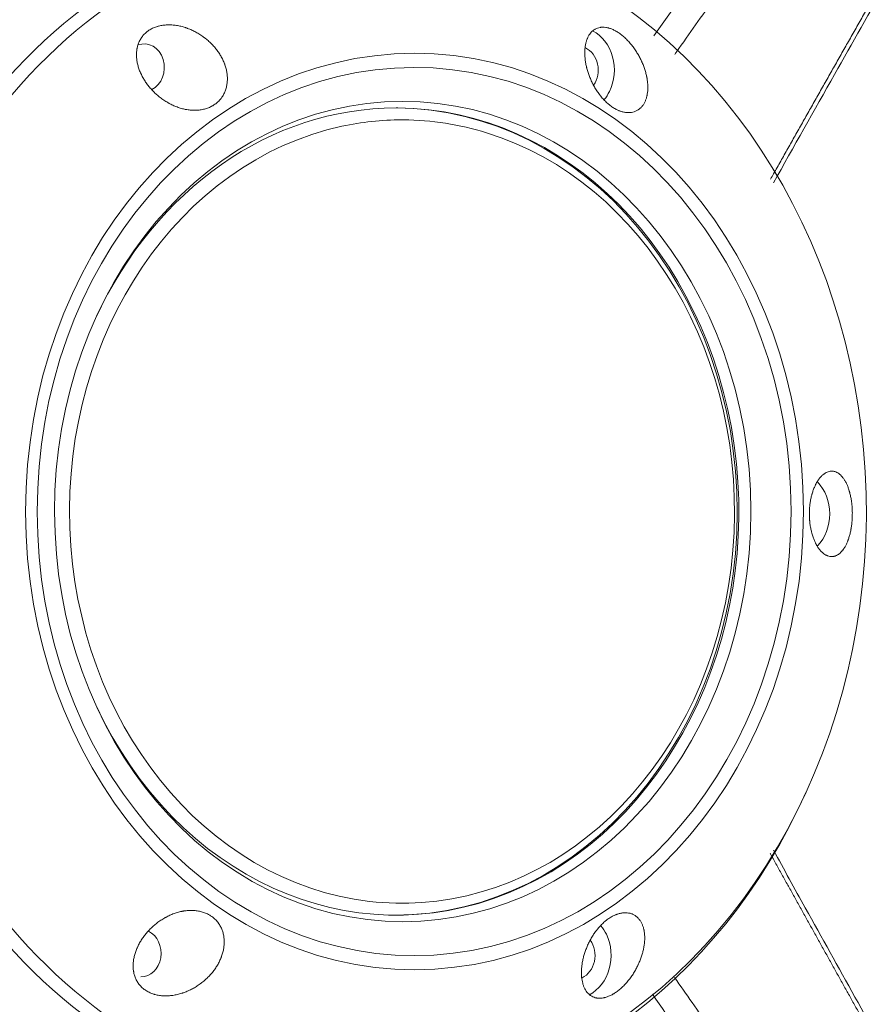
# Model space of a CAD drawing. Header units: millimetres. Extents: x 0 to 594, y 0 to 420.
# Tile 119 of 256: x 216.07 to 220.58, y 308.01 to 313.19. Entities that reach past the tile are written whole.
import ezdxf

# ---------------------------------------------------------------- set-up
doc = ezdxf.new("R2010")
doc.units = ezdxf.units.MM
doc.layers.add('1', color=7, linetype='Continuous', true_color=0xffffff)

msp = doc.modelspace()

# ---------------------------------------------------------------- linework, layer by layer
at = {"layer": '1', "color": 155, "linetype": 'Continuous', "lineweight": 18}
msp.add_line((218.0631, 312.7286), (218.0537, 312.7286), dxfattribs=at)
at = {"layer": '1', "color": 155, "linetype": 'Continuous', "lineweight": 13}
msp.add_line((218.0929, 312.666), (218.0837, 312.666), dxfattribs=at)
at = {"layer": '1', "color": 155, "linetype": 'Continuous', "lineweight": 18}
for centre, major_axis, start_param, end_param in [((217.8518, 310.6035), (-0.0024, 3.1496), 0, 3.13638), ((217.8951, 310.6035), (-0.0023, 3.1046), 3.47253, 5.857588), ((219.0123, 312.9287), (0.0002, -0.225), 1.041985, 2.728431), ((216.7278, 312.941), (0.0001, -0.125), 0.387617, 3.448707), ((219.0123, 312.9287), (0.0001, -0.125), 0.875775, 2.769861), ((219.0123, 312.9287), (0.0002, -0.225), 0.801948, 1.041985), ((218.0553, 310.6036), (-0.0016, 2.125), 0, 1.069998), ((218.0553, 310.6036), (-0.0016, 2.125), 2.071773, 6.277973), ((218.0462, 310.6036), (0.0016, -2.125), 0, 3.13638), ((218.0853, 310.6036), (-0.0016, 2.0624), 0.18073, 3.043114), ((218.0853, 310.6036), (-0.0016, 2.0624), 3.200096, 6.025075), ((220.1459, 310.5912), (0.0002, -0.225), 0.723048, 2.418624), ((217.8518, 310.6035), (-0.0024, 3.1496), 3.13638, 4.226415), ((218.0462, 310.6036), (0.0016, -2.125), 6.27758, 6.283185), ((218.9952, 308.2659), (-0.0002, 0.225), 5.230775, 5.482201), ((216.7107, 308.2782), (-0.0001, 0.125), 3.141649, 5.89928), ((218.9952, 308.2659), (-0.0002, 0.225), 3.550318, 5.230775), ((218.9952, 308.2659), (-0.0001, 0.125), 3.508004, 5.412693)]:
    msp.add_ellipse(centre, major_axis=major_axis, ratio=0.848592, start_param=start_param, end_param=end_param, dxfattribs=at)
at = {"layer": '1', "color": 155, "linetype": 'Continuous', "lineweight": 13}
for centre, major_axis, start_param, end_param in [((217.8951, 310.6035), (-0.0023, 3.1046), 0, 3.13638), ((218.0853, 310.6036), (-0.0016, 2.0624), 0, 0.18073), ((218.0853, 310.6036), (-0.0016, 2.0624), 6.025075, 6.277973), ((218.0853, 310.6036), (-0.0016, 2.0624), 3.043114, 3.200096)]:
    msp.add_ellipse(centre, major_axis=major_axis, ratio=0.848592, start_param=start_param, end_param=end_param, dxfattribs=at)
at = {"layer": '1', "color": 155, "linetype": 'Continuous', "lineweight": 18}
for centre, major_axis in [((218.151, 310.6037), (0.0018, -2.4126)), ((218.149, 310.6037), (-0.0018, 2.3383)), ((218.0887, 310.6037), (0.0016, -2.1597))]:
    msp.add_ellipse(centre, major_axis=major_axis, ratio=0.848592, dxfattribs=at)
for points, knots in [([(225.7308, 310.666), (225.7308, 310.7834), (225.7237, 311.179), (225.6663, 311.8518), (225.5291, 312.6743), (225.3235, 313.4786), (225.0521, 314.2571), (224.717, 315.0028), (224.321, 315.7085), (223.8678, 316.3677), (223.3613, 316.9741), (222.8064, 317.5218), (222.2083, 318.0056), (221.5728, 318.4209), (220.9061, 318.764), (220.2147, 319.0319), (219.5052, 319.2223), (218.7843, 319.3341), (218.0586, 319.3666), (217.3345, 319.3198), (216.6186, 319.1945), (215.9168, 318.9922), (215.2358, 318.7139), (214.7181, 318.439), (214.4311, 318.2556), (214.3546, 318.2045)], [0, 0, 0, 0, 0.019546, 0.066006, 0.112492, 0.158986, 0.205482, 0.251967, 0.298427, 0.344843, 0.391192, 0.437447, 0.483582, 0.529572, 0.575399, 0.621057, 0.666552, 0.711905, 0.75715, 0.802334, 0.847495, 0.892678, 0.93793, 0.983291, 1, 1, 1, 1]), ([(220.0252, 312.3535), (220.0305, 312.3629), (220.0421, 312.3834), (220.0599, 312.4151), (220.0787, 312.4484), (220.0976, 312.4818), (220.1165, 312.5153), (220.1354, 312.5489), (220.1544, 312.5826), (220.1735, 312.6163), (220.1926, 312.6501), (220.2117, 312.684), (220.2309, 312.718), (220.2502, 312.752), (220.2695, 312.7861), (220.2888, 312.8203), (220.3082, 312.8546), (220.3277, 312.8889), (220.3472, 312.9234), (220.3667, 312.9579), (220.3863, 312.9925), (220.4059, 313.0271), (220.4256, 313.0619), (220.4454, 313.0967), (220.4652, 313.1316), (220.485, 313.1665), (220.5049, 313.2016), (220.5248, 313.2367), (220.5448, 313.2719), (220.5648, 313.3072), (220.5849, 313.3426), (220.6051, 313.378), (220.6252, 313.4135), (220.6455, 313.4491), (220.6657, 313.4848), (220.6861, 313.5205), (220.7064, 313.5563), (220.7269, 313.5922), (220.7473, 313.6282), (220.7678, 313.6643), (220.7884, 313.7004), (220.809, 313.7366), (220.8297, 313.7729), (220.8504, 313.8093), (220.8712, 313.8457), (220.892, 313.8822), (220.9128, 313.9188), (220.9337, 313.9555), (220.9547, 313.9923), (220.9838, 314.0433), (221.021, 314.1086), (221.0664, 314.1881), (221.1117, 314.2677), (221.1571, 314.3472), (221.2024, 314.4267), (221.2478, 314.5062), (221.2931, 314.5857), (221.3384, 314.6653), (221.3838, 314.7448), (221.4291, 314.8243), (221.4745, 314.9038), (221.5198, 314.9833), (221.5652, 315.0628), (221.6105, 315.1424), (221.6558, 315.2219), (221.6937, 315.2883), (221.724, 315.3415), (221.7468, 315.3815), (221.7696, 315.4215), (221.7923, 315.4613), (221.8149, 315.5011), (221.8374, 315.5408), (221.8599, 315.5803), (221.8823, 315.6198), (221.9046, 315.6592), (221.9269, 315.6985), (221.9491, 315.7377), (221.9712, 315.7768), (221.9933, 315.8158), (222.0153, 315.8547), (222.0372, 315.8935), (222.0591, 315.9322), (222.0809, 315.9708), (222.1026, 316.0094), (222.1243, 316.0478), (222.1459, 316.0861), (222.1674, 316.1244), (222.1889, 316.1625), (222.2103, 316.2006), (222.2316, 316.2385), (222.2529, 316.2764), (222.2741, 316.3141), (222.2953, 316.3518), (222.3163, 316.3894), (222.3373, 316.4268), (222.3583, 316.4642), (222.3792, 316.5015), (222.4, 316.5387), (222.4138, 316.5634), (222.4208, 316.5758)], [0, 0, 0, 0, 0.006697, 0.014571, 0.022464, 0.030375, 0.038304, 0.046252, 0.054219, 0.062204, 0.070208, 0.078231, 0.086272, 0.094331, 0.102409, 0.110506, 0.118622, 0.126755, 0.134908, 0.143079, 0.151269, 0.159477, 0.167704, 0.17595, 0.184214, 0.192497, 0.200798, 0.209118, 0.217457, 0.225814, 0.23419, 0.242584, 0.250997, 0.259429, 0.26788, 0.276349, 0.284836, 0.293343, 0.301868, 0.310411, 0.318974, 0.327555, 0.336154, 0.344773, 0.35341, 0.362065, 0.37074, 0.379433, 0.388144, 0.396875, 0.415724, 0.434573, 0.453421, 0.47227, 0.491118, 0.509966, 0.528814, 0.547662, 0.56651, 0.585357, 0.604204, 0.623051, 0.641898, 0.660744, 0.679591, 0.698437, 0.707951, 0.717441, 0.726908, 0.736352, 0.745772, 0.755169, 0.764542, 0.773892, 0.783218, 0.792522, 0.801801, 0.811057, 0.82029, 0.829499, 0.838685, 0.847847, 0.856986, 0.866101, 0.875193, 0.884261, 0.893306, 0.902327, 0.911324, 0.920298, 0.929248, 0.938175, 0.947078, 0.955958, 0.964813, 0.973646, 0.982454, 0.991239, 1, 1, 1, 1]), ([(220.0401, 312.3337), (220.1473, 312.5243), (220.3479, 312.8798), (220.6171, 313.3559), (220.9024, 313.8596), (221.1403, 314.279), (221.3098, 314.5778), (221.3557, 314.6585)], [0, 0, 0, 0, 0.245616, 0.458555, 0.614276, 0.89576, 1, 1, 1, 1]), ([(216.7107, 312.9092), (216.7138, 312.9024), (216.7172, 312.8957), (216.7245, 312.8826), (216.7323, 312.8696), (216.7454, 312.8509), (216.7551, 312.8388), (216.7627, 312.8299), (216.7654, 312.827), (216.7707, 312.8212), (216.7734, 312.8183), (216.7818, 312.8098), (216.7933, 312.7989), (216.8055, 312.7888), (216.818, 312.779), (216.8245, 312.7743), (216.8378, 312.7653), (216.8446, 312.761), (216.8534, 312.756), (216.8552, 312.755), (216.8587, 312.753), (216.8641, 312.7501), (216.8695, 312.7473), (216.8804, 312.7421), (216.8877, 312.7388), (216.9026, 312.733), (216.9101, 312.7303), (216.9254, 312.7257), (216.9331, 312.7236), (216.9429, 312.7215), (216.9448, 312.7211), (216.9488, 312.7204), (216.9508, 312.72), (216.9567, 312.719), (216.9607, 312.7185), (216.9725, 312.717), (216.9803, 312.7165), (216.9959, 312.7161), (217.0036, 312.7164), (217.0152, 312.7173), (217.019, 312.7177), (217.0267, 312.7188), (217.0304, 312.7195), (217.0416, 312.7217), (217.0489, 312.7236), (217.0629, 312.7282), (217.0697, 312.7309), (217.0797, 312.7357), (217.0829, 312.7373), (217.0877, 312.74), (217.0893, 312.741), (217.0924, 312.7429), (217.0939, 312.7438), (217.1015, 312.7488), (217.1128, 312.7574), (217.1228, 312.7674), (217.1286, 312.7741), (217.1297, 312.7755), (217.132, 312.7783), (217.133, 312.7797), (217.1362, 312.7839), (217.1382, 312.7868), (217.1439, 312.7956), (217.1473, 312.8018), (217.1532, 312.8145), (217.1557, 312.821), (217.16, 312.8346), (217.1617, 312.8414), (217.1642, 312.8554), (217.1651, 312.8624), (217.1657, 312.8731), (217.1659, 312.8767), (217.1659, 312.8821), (217.1659, 312.8839), (217.1658, 312.8875), (217.1657, 312.8894), (217.1653, 312.8984), (217.1646, 312.9057), (217.1624, 312.9201), (217.1609, 312.9273), (217.1573, 312.9416), (217.1551, 312.9487), (217.152, 312.9576), (217.1514, 312.9594), (217.15, 312.9629), (217.148, 312.9682), (217.1458, 312.9734), (217.1411, 312.9838), (217.1377, 312.9905), (217.1303, 313.0039), (217.1264, 313.0104), (217.12, 313.0201), (217.1178, 313.0233), (217.1133, 313.0297), (217.1109, 313.0328), (217.1038, 313.0421), (217.0938, 313.0542), (217.0775, 313.0712), (217.0658, 313.0818), (217.0567, 313.0895), (217.0521, 313.0933), (217.0473, 313.097), (217.0441, 313.0995), (217.0425, 313.1007), (217.0344, 313.1067), (217.0211, 313.1158), (217.0073, 313.1239), (216.9932, 313.1315), (216.986, 313.1351), (216.9714, 313.1418), (216.9639, 313.1449), (216.9544, 313.1484), (216.9525, 313.1491), (216.9486, 313.1504), (216.9467, 313.1511), (216.9409, 313.153), (216.937, 313.1542), (216.9253, 313.1575), (216.9175, 313.1594), (216.9017, 313.1625), (216.8938, 313.1637), (216.8819, 313.165), (216.8779, 313.1654), (216.8719, 313.1658), (216.8699, 313.1659), (216.8659, 313.166), (216.8639, 313.1661), (216.8539, 313.1662), (216.846, 313.166), (216.8304, 313.1647), (216.8228, 313.1636), (216.8114, 313.1614), (216.8077, 313.1605), (216.8021, 313.1591), (216.8002, 313.1585), (216.7965, 313.1575), (216.7947, 313.1569), (216.7857, 313.154), (216.7788, 313.1512), (216.7656, 313.1449), (216.7592, 313.1414), (216.7517, 313.1364), (216.7502, 313.1354), (216.7472, 313.1333), (216.7458, 313.1322), (216.7415, 313.1289), (216.7387, 313.1266), (216.7308, 313.1196), (216.726, 313.1146), (216.7171, 313.1039), (216.7131, 313.0983), (216.7077, 313.0894), (216.706, 313.0864), (216.7028, 313.0803), (216.7014, 313.0772), (216.6974, 313.0678), (216.6951, 313.0613), (216.6924, 313.0514), (216.6916, 313.0481), (216.6905, 313.043), (216.6902, 313.0413), (216.6896, 313.0379), (216.6893, 313.0362), (216.6881, 313.0277), (216.6875, 313.0208), (216.6871, 313.0069), (216.6873, 312.9999), (216.6882, 312.9893), (216.6885, 312.9858), (216.6895, 312.9787), (216.69, 312.9752), (216.6919, 312.9646), (216.6935, 312.9576), (216.6974, 312.9437), (216.6996, 312.9367), (216.7034, 312.9264), (216.7054, 312.9212), (216.708, 312.9152), (216.7093, 312.9122), (216.7099, 312.9109), (216.7103, 312.9101), (216.7105, 312.9096), (216.7107, 312.9092)], [0, 0, 0, 0, 0.015625, 0.015625, 0.03125, 0.046875, 0.0625, 0.0625, 0.070312, 0.070312, 0.078125, 0.078125, 0.09375, 0.109375, 0.109375, 0.125, 0.125, 0.140625, 0.140625, 0.144531, 0.144531, 0.148437, 0.15625, 0.15625, 0.171875, 0.171875, 0.1875, 0.1875, 0.203125, 0.203125, 0.207031, 0.207031, 0.210937, 0.210937, 0.21875, 0.21875, 0.234375, 0.234375, 0.25, 0.25, 0.257812, 0.257812, 0.265625, 0.265625, 0.28125, 0.28125, 0.296875, 0.296875, 0.304687, 0.304687, 0.308594, 0.308594, 0.3125, 0.3125, 0.328125, 0.34375, 0.34375, 0.347656, 0.347656, 0.351562, 0.351562, 0.359375, 0.359375, 0.375, 0.375, 0.390625, 0.390625, 0.40625, 0.40625, 0.421875, 0.421875, 0.429687, 0.429687, 0.433594, 0.433594, 0.4375, 0.4375, 0.453125, 0.453125, 0.46875, 0.46875, 0.484375, 0.484375, 0.488281, 0.488281, 0.492187, 0.5, 0.5, 0.515625, 0.515625, 0.53125, 0.53125, 0.539062, 0.539062, 0.546875, 0.546875, 0.5625, 0.578125, 0.59375, 0.59375, 0.601562, 0.605469, 0.605469, 0.609375, 0.609375, 0.625, 0.640625, 0.640625, 0.65625, 0.65625, 0.671875, 0.671875, 0.675781, 0.675781, 0.679687, 0.679687, 0.6875, 0.6875, 0.703125, 0.703125, 0.71875, 0.71875, 0.726562, 0.726562, 0.730469, 0.730469, 0.734375, 0.734375, 0.75, 0.75, 0.765625, 0.765625, 0.773437, 0.773437, 0.777344, 0.777344, 0.78125, 0.78125, 0.796875, 0.796875, 0.8125, 0.8125, 0.816406, 0.816406, 0.820312, 0.820312, 0.828125, 0.828125, 0.84375, 0.84375, 0.859375, 0.859375, 0.867187, 0.867187, 0.875, 0.875, 0.890625, 0.890625, 0.898437, 0.898437, 0.902344, 0.902344, 0.90625, 0.90625, 0.921875, 0.921875, 0.9375, 0.9375, 0.945312, 0.945312, 0.953125, 0.953125, 0.96875, 0.96875, 0.984375, 0.984375, 0.992187, 0.996094, 0.998047, 0.999023, 0.999023, 1, 1, 1, 1]), ([(219.3729, 312.8949), (219.3715, 312.9017), (219.3682, 312.9153), (219.3639, 312.9291), (219.3593, 312.943), (219.3567, 312.9499), (219.3525, 312.9604), (219.3503, 312.9657), (219.3479, 312.971), (219.3463, 312.9745), (219.3455, 312.9763), (219.3413, 312.9851), (219.3378, 312.9921), (219.3303, 313.006), (219.3263, 313.0128), (219.318, 313.0264), (219.3135, 313.0332), (219.3065, 313.0431), (219.3041, 313.0465), (219.2993, 313.053), (219.2968, 313.0562), (219.2892, 313.0656), (219.284, 313.0718), (219.2733, 313.0836), (219.2678, 313.0892), (219.2563, 313.1002), (219.2506, 313.1053), (219.2389, 313.1148), (219.2331, 313.1192), (219.2242, 313.1253), (219.2212, 313.1272), (219.2167, 313.13), (219.2152, 313.1309), (219.2122, 313.1327), (219.2108, 313.1335), (219.2033, 313.1377), (219.1974, 313.1405), (219.1859, 313.1454), (219.1802, 313.1475), (219.1731, 313.1495), (219.1717, 313.1499), (219.169, 313.1506), (219.1676, 313.1509), (219.1634, 313.1518), (219.1607, 313.1523), (219.1527, 313.1535), (219.1476, 313.1538), (219.1401, 313.1538), (219.1376, 313.1537), (219.134, 313.1534), (219.1328, 313.1533), (219.1304, 313.153), (219.1293, 313.1529), (219.1234, 313.1519), (219.119, 313.1508), (219.1105, 313.1479), (219.1064, 313.1461), (219.1006, 313.1429), (219.0978, 313.1412), (219.0951, 313.1393), (219.0933, 313.1381), (219.0924, 313.1374), (219.088, 313.134), (219.0848, 313.131), (219.0787, 313.1245), (219.0758, 313.121), (219.0705, 313.1134), (219.0681, 313.1094), (219.0647, 313.103), (219.0636, 313.1008), (219.0615, 313.0963), (219.0605, 313.094), (219.0578, 313.087), (219.0545, 313.0772), (219.0508, 313.0615), (219.0492, 313.0502), (219.0483, 313.0415), (219.048, 313.0385), (219.0477, 313.034), (219.0477, 313.0325), (219.0475, 313.0295), (219.0472, 313.0218), (219.0473, 313.0078), (219.0483, 312.9948), (219.0496, 312.9816), (219.0505, 312.9749), (219.0528, 312.9612), (219.0542, 312.9543), (219.0562, 312.9454), (219.0566, 312.9436), (219.0575, 312.9401), (219.0589, 312.9347), (219.0603, 312.9294), (219.0634, 312.9187), (219.0657, 312.9116), (219.0708, 312.8973), (219.0736, 312.8901), (219.0796, 312.8758), (219.0829, 312.8686), (219.0873, 312.8596), (219.0882, 312.8578), (219.09, 312.8542), (219.0909, 312.8524), (219.0938, 312.8471), (219.0957, 312.8435), (219.1017, 312.833), (219.1059, 312.8261), (219.1148, 312.8126), (219.1194, 312.806), (219.1255, 312.7979), (219.1268, 312.7963), (219.1293, 312.7931), (219.1305, 312.7915), (219.1344, 312.7868), (219.1369, 312.7837), (219.1448, 312.7747), (219.1502, 312.769), (219.1612, 312.7582), (219.1669, 312.7531), (219.1741, 312.747), (219.1756, 312.7458), (219.1785, 312.7435), (219.18, 312.7423), (219.1844, 312.739), (219.1874, 312.7368), (219.1963, 312.7307), (219.2083, 312.7233), (219.2203, 312.7175), (219.2278, 312.7143), (219.2293, 312.7137), (219.2323, 312.7126), (219.2368, 312.7109), (219.2412, 312.7096), (219.2499, 312.7071), (219.2557, 312.7059), (219.2641, 312.7047), (219.2669, 312.7044), (219.2711, 312.7041), (219.2724, 312.704), (219.2752, 312.704), (219.2765, 312.7039), (219.2833, 312.704), (219.2885, 312.7044), (219.2985, 312.706), (219.3033, 312.7072), (219.3103, 312.7095), (219.3126, 312.7104), (219.3171, 312.7123), (219.3192, 312.7134), (219.3256, 312.7167), (219.3296, 312.7193), (219.3372, 312.725), (219.3407, 312.7282), (219.3457, 312.7334), (219.3482, 312.736), (219.3504, 312.7389), (219.3519, 312.7408), (219.3527, 312.7418), (219.3563, 312.7468), (219.3589, 312.751), (219.3637, 312.7599), (219.368, 312.7692), (219.3713, 312.7794), (219.3735, 312.7872), (219.3741, 312.7899), (219.375, 312.794), (219.3753, 312.7954), (219.3759, 312.7982), (219.3771, 312.8052), (219.3787, 312.8181), (219.3795, 312.8361), (219.379, 312.8487), (219.3783, 312.8583), (219.378, 312.8615), (219.3773, 312.8681), (219.3769, 312.8714), (219.376, 312.878), (219.3752, 312.883), (219.3741, 312.8889), (219.3735, 312.8919), (219.3732, 312.8932), (219.3731, 312.894), (219.373, 312.8945), (219.3729, 312.8949)], [0, 0, 0, 0, 0.015625, 0.03125, 0.03125, 0.046875, 0.046875, 0.054688, 0.058594, 0.058594, 0.0625, 0.0625, 0.078125, 0.078125, 0.09375, 0.09375, 0.109375, 0.109375, 0.117188, 0.117188, 0.125, 0.125, 0.140625, 0.140625, 0.15625, 0.15625, 0.171875, 0.171875, 0.1875, 0.1875, 0.195313, 0.195313, 0.199219, 0.199219, 0.203125, 0.203125, 0.21875, 0.21875, 0.234375, 0.234375, 0.238281, 0.238281, 0.242188, 0.242188, 0.25, 0.25, 0.265625, 0.265625, 0.273438, 0.273438, 0.277344, 0.277344, 0.28125, 0.28125, 0.296875, 0.296875, 0.3125, 0.3125, 0.320313, 0.324219, 0.324219, 0.328125, 0.328125, 0.34375, 0.34375, 0.359375, 0.359375, 0.375, 0.375, 0.382813, 0.382813, 0.390625, 0.390625, 0.40625, 0.421875, 0.4375, 0.4375, 0.445313, 0.445313, 0.449219, 0.449219, 0.453125, 0.46875, 0.484375, 0.484375, 0.5, 0.5, 0.515625, 0.515625, 0.519531, 0.519531, 0.523438, 0.53125, 0.53125, 0.546875, 0.546875, 0.5625, 0.5625, 0.578125, 0.578125, 0.582031, 0.582031, 0.585938, 0.585938, 0.59375, 0.59375, 0.609375, 0.609375, 0.625, 0.625, 0.628906, 0.628906, 0.632813, 0.632813, 0.640625, 0.640625, 0.65625, 0.65625, 0.671875, 0.671875, 0.675781, 0.675781, 0.679688, 0.679688, 0.6875, 0.6875, 0.703125, 0.71875, 0.71875, 0.722656, 0.722656, 0.726563, 0.734375, 0.734375, 0.75, 0.75, 0.757813, 0.757813, 0.761719, 0.761719, 0.765625, 0.765625, 0.78125, 0.78125, 0.796875, 0.796875, 0.804688, 0.804688, 0.8125, 0.8125, 0.828125, 0.828125, 0.84375, 0.84375, 0.851563, 0.855469, 0.855469, 0.859375, 0.859375, 0.875, 0.875, 0.890625, 0.90625, 0.90625, 0.914063, 0.914063, 0.917969, 0.917969, 0.921875, 0.9375, 0.953125, 0.96875, 0.96875, 0.976563, 0.976563, 0.984375, 0.984375, 0.992188, 0.996094, 0.998047, 0.999023, 0.999023, 1, 1, 1, 1]), ([(220.4557, 310.5902), (220.4558, 310.5984), (220.4556, 310.6065), (220.4548, 310.6225), (220.4543, 310.6304), (220.4531, 310.6421), (220.4527, 310.646), (220.452, 310.6518), (220.4517, 310.6537), (220.4512, 310.6575), (220.4509, 310.6594), (220.4495, 310.6688), (220.4482, 310.6761), (220.4453, 310.6903), (220.4437, 310.6971), (220.4414, 310.7054), (220.441, 310.707), (220.4401, 310.7102), (220.4396, 310.7119), (220.4381, 310.7166), (220.4372, 310.7198), (220.4341, 310.7289), (220.4319, 310.7346), (220.4274, 310.7456), (220.425, 310.7508), (220.4212, 310.7582), (220.4199, 310.7606), (220.4173, 310.7652), (220.416, 310.7675), (220.412, 310.7739), (220.4092, 310.7779), (220.4036, 310.7854), (220.4006, 310.7888), (220.3962, 310.7935), (220.3947, 310.795), (220.3924, 310.7971), (220.3916, 310.7978), (220.3901, 310.7991), (220.3893, 310.7998), (220.3854, 310.8029), (220.3822, 310.8052), (220.3759, 310.809), (220.3694, 310.8122), (220.3628, 310.8143), (220.3577, 310.8154), (220.356, 310.8157), (220.3527, 310.8161), (220.3509, 310.8162), (220.3458, 310.8164), (220.339, 310.816), (220.3322, 310.8144), (220.3253, 310.8122), (220.3219, 310.8108), (220.3151, 310.8074), (220.3117, 310.8053), (220.3075, 310.8023), (220.3066, 310.8017), (220.3049, 310.8004), (220.3024, 310.7985), (220.2999, 310.7963), (220.2949, 310.7918), (220.2917, 310.7885), (220.2853, 310.7813), (220.2821, 310.7774), (220.276, 310.7689), (220.273, 310.7644), (220.2686, 310.757), (220.2672, 310.7545), (220.2651, 310.7505), (220.2644, 310.7492), (220.263, 310.7465), (220.2623, 310.7451), (220.2589, 310.7382), (220.2563, 310.7324), (220.2514, 310.7202), (220.2491, 310.7139), (220.2459, 310.7039), (220.2449, 310.7005), (220.2434, 310.6953), (220.2429, 310.6935), (220.2419, 310.69), (220.2415, 310.6882), (220.2392, 310.6793), (220.2376, 310.672), (220.2348, 310.657), (220.2336, 310.6494), (220.2322, 310.6376), (220.2317, 310.6337), (220.2312, 310.6277), (220.231, 310.6257), (220.2307, 310.6217), (220.2305, 310.6196), (220.2299, 310.6095), (220.2296, 310.6015), (220.2295, 310.5853), (220.2297, 310.5773), (220.2303, 310.5652), (220.2306, 310.5612), (220.2311, 310.5551), (220.2313, 310.5531), (220.2317, 310.5491), (220.2319, 310.5471), (220.233, 310.5373), (220.2341, 310.5295), (220.2367, 310.5144), (220.2382, 310.507), (220.2404, 310.498), (220.2408, 310.4962), (220.2417, 310.4926), (220.2422, 310.4908), (220.2436, 310.4856), (220.2446, 310.4821), (220.2478, 310.472), (220.25, 310.4656), (220.2548, 310.4532), (220.2573, 310.4473), (220.2606, 310.4402), (220.2613, 310.4388), (220.2627, 310.4361), (220.2647, 310.432), (220.2669, 310.4281), (220.2712, 310.4206), (220.2741, 310.4159), (220.2802, 310.4072), (220.2834, 310.4031), (220.2882, 310.3975), (220.2898, 310.3957), (220.2931, 310.3923), (220.2947, 310.3906), (220.2997, 310.386), (220.303, 310.3832), (220.3097, 310.3783), (220.3131, 310.3762), (220.3182, 310.3734), (220.3208, 310.3722), (220.3234, 310.3711), (220.3251, 310.3704), (220.326, 310.3701), (220.3303, 310.3686), (220.3337, 310.3677), (220.3406, 310.3666), (220.3474, 310.366), (220.3542, 310.3667), (220.3592, 310.3677), (220.3617, 310.3683), (220.3642, 310.3691), (220.3659, 310.3696), (220.3667, 310.3699), (220.3709, 310.3715), (220.3774, 310.3746), (220.3837, 310.3789), (220.3899, 310.3838), (220.393, 310.3865), (220.399, 310.3926), (220.4019, 310.3959), (220.4055, 310.4005), (220.4062, 310.4014), (220.4077, 310.4034), (220.4084, 310.4043), (220.4105, 310.4073), (220.4119, 310.4094), (220.4159, 310.4158), (220.4186, 310.4203), (220.4236, 310.43), (220.426, 310.4351), (220.4295, 310.4432), (220.4307, 310.446), (220.4323, 310.4503), (220.4329, 310.4518), (220.434, 310.4548), (220.4345, 310.4563), (220.4372, 310.4638), (220.4391, 310.4701), (220.4428, 310.4832), (220.4444, 310.49), (220.4467, 310.5006), (220.4475, 310.5041), (220.4485, 310.5096), (220.4488, 310.5115), (220.4495, 310.5152), (220.4498, 310.5171), (220.4513, 310.5265), (220.4523, 310.5342), (220.4539, 310.5498), (220.4546, 310.5577), (220.4551, 310.5678), (220.4552, 310.5698), (220.4554, 310.5738), (220.4555, 310.5759), (220.4556, 310.58), (220.4557, 310.5831), (220.4557, 310.5861), (220.4557, 310.5882), (220.4557, 310.5892), (220.4557, 310.5902)], [0, 0, 0, 0, 0.015625, 0.015625, 0.03125, 0.03125, 0.039063, 0.039063, 0.042969, 0.042969, 0.046875, 0.046875, 0.0625, 0.0625, 0.078125, 0.078125, 0.082031, 0.082031, 0.085938, 0.085938, 0.09375, 0.09375, 0.109375, 0.109375, 0.125, 0.125, 0.132813, 0.132813, 0.140625, 0.140625, 0.15625, 0.15625, 0.171875, 0.171875, 0.179688, 0.179688, 0.183594, 0.183594, 0.1875, 0.1875, 0.203125, 0.203125, 0.21875, 0.234375, 0.234375, 0.242188, 0.242188, 0.25, 0.25, 0.265625, 0.28125, 0.28125, 0.296875, 0.296875, 0.3125, 0.3125, 0.316406, 0.316406, 0.320313, 0.328125, 0.328125, 0.34375, 0.34375, 0.359375, 0.359375, 0.375, 0.375, 0.382813, 0.382813, 0.386719, 0.386719, 0.390625, 0.390625, 0.40625, 0.40625, 0.421875, 0.421875, 0.429688, 0.429688, 0.433594, 0.433594, 0.4375, 0.4375, 0.453125, 0.453125, 0.46875, 0.46875, 0.476563, 0.476563, 0.480469, 0.480469, 0.484375, 0.484375, 0.5, 0.5, 0.515625, 0.515625, 0.523438, 0.523438, 0.527344, 0.527344, 0.53125, 0.53125, 0.546875, 0.546875, 0.5625, 0.5625, 0.566406, 0.566406, 0.570313, 0.570313, 0.578125, 0.578125, 0.59375, 0.59375, 0.609375, 0.609375, 0.613281, 0.613281, 0.617188, 0.625, 0.625, 0.640625, 0.640625, 0.65625, 0.65625, 0.664063, 0.664063, 0.671875, 0.671875, 0.6875, 0.6875, 0.703125, 0.703125, 0.710938, 0.714844, 0.714844, 0.71875, 0.71875, 0.734375, 0.734375, 0.75, 0.765625, 0.765625, 0.773438, 0.777344, 0.777344, 0.78125, 0.78125, 0.796875, 0.8125, 0.8125, 0.828125, 0.828125, 0.84375, 0.84375, 0.847656, 0.847656, 0.851563, 0.851563, 0.859375, 0.859375, 0.875, 0.875, 0.890625, 0.890625, 0.898438, 0.898438, 0.902344, 0.902344, 0.90625, 0.90625, 0.921875, 0.921875, 0.9375, 0.9375, 0.945313, 0.945313, 0.949219, 0.949219, 0.953125, 0.953125, 0.96875, 0.96875, 0.984375, 0.984375, 0.988281, 0.988281, 0.992188, 0.992188, 0.996094, 0.998047, 0.998047, 1, 1, 1, 1]), ([(222.3768, 304.5896), (222.3724, 304.5975), (222.3635, 304.6136), (222.35, 304.6382), (222.3361, 304.6635), (222.3217, 304.6895), (222.307, 304.7161), (222.2919, 304.7435), (222.2763, 304.7716), (222.2604, 304.8004), (222.2441, 304.83), (222.2273, 304.8602), (222.2102, 304.8911), (222.1926, 304.9228), (222.1747, 304.9551), (222.1563, 304.9882), (222.1376, 305.022), (222.1184, 305.0564), (222.0989, 305.0916), (222.0789, 305.1275), (222.0585, 305.1641), (222.0378, 305.2014), (222.0166, 305.2395), (221.9951, 305.2782), (221.9731, 305.3176), (221.9507, 305.3578), (221.9279, 305.3986), (221.9048, 305.4402), (221.8812, 305.4825), (221.8572, 305.5254), (221.8328, 305.5691), (221.808, 305.6135), (221.7829, 305.6586), (221.7573, 305.7044), (221.7313, 305.7509), (221.7049, 305.7982), (221.6781, 305.8461), (221.6509, 305.8948), (221.6233, 305.9441), (221.5953, 305.9942), (221.5669, 306.0449), (221.538, 306.0964), (221.5088, 306.1486), (221.4792, 306.2015), (221.4492, 306.2551), (221.4187, 306.3094), (221.3879, 306.3644), (221.3567, 306.4201), (221.325, 306.4765), (221.293, 306.5337), (221.2605, 306.5915), (221.2277, 306.65), (221.1944, 306.7093), (221.1608, 306.7693), (221.1267, 306.8299), (221.0922, 306.8913), (221.0574, 306.9534), (221.0221, 307.0162), (220.9864, 307.0797), (220.9524, 307.1402), (220.9202, 307.1975), (220.8899, 307.2513), (220.8596, 307.3053), (220.8293, 307.3593), (220.7989, 307.4134), (220.7685, 307.4676), (220.7381, 307.5218), (220.7077, 307.5762), (220.6772, 307.6306), (220.6467, 307.685), (220.6161, 307.7396), (220.5856, 307.7942), (220.555, 307.849), (220.5243, 307.9038), (220.4937, 307.9586), (220.463, 308.0136), (220.4323, 308.0686), (220.4015, 308.1237), (220.3708, 308.1789), (220.34, 308.2342), (220.3091, 308.2895), (220.2783, 308.3449), (220.2474, 308.4004), (220.2165, 308.456), (220.1855, 308.5116), (220.1545, 308.5674), (220.1235, 308.6232), (220.0925, 308.6791), (220.0615, 308.735), (220.0384, 308.7766), (220.0257, 308.7995), (220.0234, 308.8037)], [0, 0, 0, 0, 0.005645, 0.01146, 0.017442, 0.023593, 0.029913, 0.036402, 0.043059, 0.049884, 0.056878, 0.064041, 0.071372, 0.078872, 0.086541, 0.094378, 0.102383, 0.110558, 0.1189, 0.127412, 0.136092, 0.14494, 0.153957, 0.163143, 0.172497, 0.18202, 0.191711, 0.201571, 0.211599, 0.221796, 0.232162, 0.242696, 0.253398, 0.264269, 0.275309, 0.286517, 0.297894, 0.309439, 0.321152, 0.333034, 0.345085, 0.357304, 0.369692, 0.382248, 0.394972, 0.407865, 0.420926, 0.434156, 0.447554, 0.461121, 0.474856, 0.488759, 0.502831, 0.517072, 0.53148, 0.546057, 0.560803, 0.575716, 0.590798, 0.606049, 0.618825, 0.631619, 0.644431, 0.65726, 0.670106, 0.68297, 0.695852, 0.708751, 0.721668, 0.734603, 0.747555, 0.760524, 0.773512, 0.786517, 0.79954, 0.81258, 0.825638, 0.838714, 0.851808, 0.864919, 0.878048, 0.891195, 0.90436, 0.917542, 0.930742, 0.943961, 0.957197, 0.970451, 0.983722, 0.997012, 1, 1, 1, 1]), ([(220.8174, 307.4228), (220.7885, 307.4744), (220.5851, 307.839), (220.3258, 308.305), (220.096, 308.7195), (220.04, 308.8207)], [0, 0, 0, 0, 0.110865, 0.783003, 1, 1, 1, 1]), ([(214.2969, 303.0434), (214.3879, 302.9813), (214.691, 302.7849), (215.2283, 302.4981), (215.9152, 302.2165), (216.6221, 302.0126), (217.3415, 301.887), (218.0669, 301.8408), (218.7917, 301.8737), (219.5095, 301.9854), (220.2141, 302.1745), (220.8994, 302.4393), (221.5596, 302.7775), (222.189, 303.1862), (222.782, 303.662), (223.3334, 304.2009), (223.838, 304.7982), (224.2912, 305.4486), (224.6888, 306.1462), (225.027, 306.8847), (225.3027, 307.6574), (225.4664, 308.2783), (225.5399, 308.6385), (225.5569, 308.7282)], [0, 0, 0, 0, 0.022133, 0.072859, 0.123462, 0.173882, 0.224139, 0.274271, 0.324323, 0.374345, 0.424381, 0.474486, 0.524703, 0.575065, 0.62559, 0.676281, 0.727129, 0.778118, 0.829227, 0.880433, 0.931716, 0.983057, 1, 1, 1, 1]), ([(216.6938, 308.3123), (216.697, 308.3191), (216.7004, 308.3258), (216.7078, 308.339), (216.7157, 308.3519), (216.729, 308.3706), (216.7388, 308.3826), (216.7465, 308.3914), (216.7491, 308.3943), (216.7545, 308.4001), (216.7573, 308.403), (216.7657, 308.4114), (216.7772, 308.4223), (216.7895, 308.4323), (216.8021, 308.442), (216.8086, 308.4467), (216.822, 308.4556), (216.8288, 308.4598), (216.8377, 308.4648), (216.8394, 308.4658), (216.843, 308.4677), (216.8484, 308.4706), (216.8538, 308.4733), (216.8648, 308.4785), (216.8721, 308.4817), (216.887, 308.4875), (216.8946, 308.49), (216.9099, 308.4946), (216.9176, 308.4965), (216.9274, 308.4985), (216.9294, 308.4989), (216.9333, 308.4996), (216.9353, 308.5), (216.9412, 308.5009), (216.9452, 308.5015), (216.957, 308.5028), (216.9649, 308.5033), (216.9804, 308.5035), (216.9882, 308.5032), (216.9997, 308.5021), (217.0036, 308.5017), (217.0112, 308.5005), (217.015, 308.4999), (217.0261, 308.4975), (217.0333, 308.4956), (217.0474, 308.4908), (217.0542, 308.488), (217.0641, 308.4832), (217.0673, 308.4815), (217.0721, 308.4787), (217.0737, 308.4778), (217.0768, 308.4758), (217.0783, 308.4749), (217.0858, 308.4698), (217.0971, 308.4611), (217.107, 308.4509), (217.1127, 308.4442), (217.1138, 308.4428), (217.116, 308.44), (217.1171, 308.4386), (217.1203, 308.4343), (217.1222, 308.4314), (217.1279, 308.4225), (217.1312, 308.4163), (217.137, 308.4035), (217.1395, 308.3969), (217.1437, 308.3833), (217.1453, 308.3764), (217.1477, 308.3624), (217.1485, 308.3553), (217.1491, 308.3446), (217.1492, 308.341), (217.1492, 308.3356), (217.1492, 308.3337), (217.1491, 308.3301), (217.149, 308.3283), (217.1485, 308.3192), (217.1477, 308.3119), (217.1454, 308.2975), (217.1439, 308.2903), (217.1402, 308.276), (217.138, 308.2688), (217.1348, 308.2599), (217.1341, 308.2582), (217.1328, 308.2546), (217.1307, 308.2494), (217.1284, 308.2442), (217.1237, 308.2338), (217.1202, 308.2271), (217.1128, 308.2137), (217.1087, 308.2072), (217.1023, 308.1975), (217.1001, 308.1944), (217.0955, 308.188), (217.0932, 308.1849), (217.0859, 308.1756), (217.0758, 308.1636), (217.0594, 308.1467), (217.0477, 308.1361), (217.0385, 308.1285), (217.0338, 308.1247), (217.0291, 308.121), (217.0258, 308.1186), (217.0242, 308.1174), (217.0161, 308.1115), (217.0027, 308.1025), (216.9889, 308.0944), (216.9747, 308.0869), (216.9675, 308.0833), (216.9528, 308.0768), (216.9453, 308.0738), (216.9358, 308.0703), (216.9339, 308.0696), (216.93, 308.0683), (216.9281, 308.0677), (216.9222, 308.0658), (216.9183, 308.0647), (216.9066, 308.0614), (216.8988, 308.0596), (216.883, 308.0566), (216.8751, 308.0555), (216.8631, 308.0542), (216.8591, 308.0539), (216.8531, 308.0536), (216.8511, 308.0535), (216.8471, 308.0534), (216.8451, 308.0533), (216.8351, 308.0533), (216.8272, 308.0536), (216.8117, 308.0551), (216.804, 308.0562), (216.7927, 308.0585), (216.7889, 308.0594), (216.7834, 308.0609), (216.7815, 308.0614), (216.7778, 308.0626), (216.776, 308.0631), (216.7671, 308.0662), (216.7602, 308.069), (216.747, 308.0754), (216.7407, 308.079), (216.7331, 308.0841), (216.7317, 308.0851), (216.7287, 308.0872), (216.7273, 308.0883), (216.723, 308.0917), (216.7203, 308.094), (216.7124, 308.1011), (216.7076, 308.1062), (216.6988, 308.117), (216.6948, 308.1226), (216.6895, 308.1316), (216.6878, 308.1346), (216.6847, 308.1408), (216.6833, 308.1439), (216.6793, 308.1534), (216.6771, 308.1599), (216.6745, 308.1698), (216.6737, 308.1732), (216.6727, 308.1783), (216.6724, 308.18), (216.6718, 308.1834), (216.6715, 308.1851), (216.6704, 308.1937), (216.6698, 308.2006), (216.6696, 308.2146), (216.6698, 308.2216), (216.6707, 308.2322), (216.6711, 308.2357), (216.6721, 308.2428), (216.6727, 308.2463), (216.6747, 308.2569), (216.6763, 308.2639), (216.6803, 308.2779), (216.6825, 308.2848), (216.6864, 308.2952), (216.6885, 308.3004), (216.6911, 308.3064), (216.6924, 308.3093), (216.693, 308.3106), (216.6934, 308.3115), (216.6936, 308.3119), (216.6938, 308.3123)], [0, 0, 0, 0, 0.015625, 0.015625, 0.03125, 0.046875, 0.0625, 0.0625, 0.070313, 0.070313, 0.078125, 0.078125, 0.09375, 0.109375, 0.109375, 0.125, 0.125, 0.140625, 0.140625, 0.144531, 0.144531, 0.148438, 0.15625, 0.15625, 0.171875, 0.171875, 0.1875, 0.1875, 0.203125, 0.203125, 0.207031, 0.207031, 0.210938, 0.210938, 0.21875, 0.21875, 0.234375, 0.234375, 0.25, 0.25, 0.257813, 0.257813, 0.265625, 0.265625, 0.28125, 0.28125, 0.296875, 0.296875, 0.304688, 0.304688, 0.308594, 0.308594, 0.3125, 0.3125, 0.328125, 0.34375, 0.34375, 0.347656, 0.347656, 0.351563, 0.351563, 0.359375, 0.359375, 0.375, 0.375, 0.390625, 0.390625, 0.40625, 0.40625, 0.421875, 0.421875, 0.429688, 0.429688, 0.433594, 0.433594, 0.4375, 0.4375, 0.453125, 0.453125, 0.46875, 0.46875, 0.484375, 0.484375, 0.488281, 0.488281, 0.492188, 0.5, 0.5, 0.515625, 0.515625, 0.53125, 0.53125, 0.539063, 0.539063, 0.546875, 0.546875, 0.5625, 0.578125, 0.59375, 0.59375, 0.601562, 0.605469, 0.605469, 0.609375, 0.609375, 0.625, 0.640625, 0.640625, 0.65625, 0.65625, 0.671875, 0.671875, 0.675781, 0.675781, 0.679687, 0.679687, 0.6875, 0.6875, 0.703125, 0.703125, 0.71875, 0.71875, 0.726562, 0.726562, 0.730469, 0.730469, 0.734375, 0.734375, 0.75, 0.75, 0.765625, 0.765625, 0.773437, 0.773437, 0.777344, 0.777344, 0.78125, 0.78125, 0.796875, 0.796875, 0.8125, 0.8125, 0.816406, 0.816406, 0.820312, 0.820312, 0.828125, 0.828125, 0.84375, 0.84375, 0.859375, 0.859375, 0.867187, 0.867187, 0.875, 0.875, 0.890625, 0.890625, 0.898437, 0.898437, 0.902344, 0.902344, 0.90625, 0.90625, 0.921875, 0.921875, 0.9375, 0.9375, 0.945312, 0.945312, 0.953125, 0.953125, 0.96875, 0.96875, 0.984375, 0.984375, 0.992187, 0.996094, 0.998047, 0.999023, 0.999023, 1, 1, 1, 1]), ([(219.356, 308.298), (219.3546, 308.2912), (219.3512, 308.2775), (219.3468, 308.2637), (219.3421, 308.2499), (219.3394, 308.2429), (219.3351, 308.2324), (219.3329, 308.2272), (219.3305, 308.2219), (219.3289, 308.2184), (219.328, 308.2166), (219.3238, 308.2078), (219.3202, 308.2008), (219.3126, 308.187), (219.3086, 308.1801), (219.3001, 308.1666), (219.2957, 308.1599), (219.2886, 308.1499), (219.2862, 308.1466), (219.2812, 308.1402), (219.2787, 308.137), (219.2711, 308.1276), (219.2659, 308.1215), (219.2551, 308.1098), (219.2495, 308.1042), (219.238, 308.0933), (219.2322, 308.0883), (219.2205, 308.0789), (219.2146, 308.0745), (219.2056, 308.0685), (219.2027, 308.0666), (219.1982, 308.0639), (219.1967, 308.063), (219.1936, 308.0613), (219.1921, 308.0604), (219.1847, 308.0564), (219.1788, 308.0536), (219.1672, 308.0489), (219.1615, 308.0469), (219.1544, 308.045), (219.153, 308.0446), (219.1502, 308.0439), (219.1488, 308.0436), (219.1447, 308.0428), (219.142, 308.0423), (219.134, 308.0412), (219.1288, 308.0409), (219.1214, 308.0411), (219.1189, 308.0412), (219.1153, 308.0415), (219.1141, 308.0417), (219.1117, 308.042), (219.1105, 308.0422), (219.1047, 308.0432), (219.1002, 308.0444), (219.0918, 308.0475), (219.0877, 308.0493), (219.082, 308.0526), (219.0791, 308.0544), (219.0764, 308.0563), (219.0746, 308.0576), (219.0738, 308.0583), (219.0694, 308.0618), (219.0662, 308.0648), (219.0601, 308.0715), (219.0573, 308.075), (219.0521, 308.0827), (219.0496, 308.0867), (219.0463, 308.0932), (219.0452, 308.0954), (219.0432, 308.1), (219.0422, 308.1023), (219.0395, 308.1094), (219.0363, 308.1193), (219.0328, 308.1352), (219.0312, 308.1465), (219.0304, 308.1553), (219.0301, 308.1582), (219.0299, 308.1628), (219.0298, 308.1643), (219.0297, 308.1673), (219.0295, 308.175), (219.0296, 308.1892), (219.0307, 308.2022), (219.0322, 308.2154), (219.0331, 308.2221), (219.0355, 308.2358), (219.0369, 308.2428), (219.039, 308.2517), (219.0394, 308.2534), (219.0403, 308.257), (219.0417, 308.2623), (219.0432, 308.2677), (219.0464, 308.2784), (219.0488, 308.2855), (219.054, 308.2998), (219.0568, 308.307), (219.0629, 308.3213), (219.0662, 308.3284), (219.0707, 308.3374), (219.0716, 308.3392), (219.0735, 308.3428), (219.0744, 308.3446), (219.0773, 308.3499), (219.0793, 308.3534), (219.0853, 308.3639), (219.0896, 308.3708), (219.0985, 308.3842), (219.1032, 308.3908), (219.1094, 308.3988), (219.1106, 308.4004), (219.1132, 308.4036), (219.1145, 308.4052), (219.1183, 308.4099), (219.1209, 308.4129), (219.1288, 308.4218), (219.1343, 308.4275), (219.1454, 308.4382), (219.1511, 308.4433), (219.1584, 308.4493), (219.1598, 308.4504), (219.1628, 308.4527), (219.1643, 308.4539), (219.1687, 308.4572), (219.1717, 308.4593), (219.1807, 308.4654), (219.1927, 308.4726), (219.2047, 308.4783), (219.2122, 308.4813), (219.2138, 308.4819), (219.2168, 308.483), (219.2213, 308.4846), (219.2257, 308.486), (219.2345, 308.4883), (219.2402, 308.4894), (219.2487, 308.4905), (219.2515, 308.4908), (219.2556, 308.491), (219.257, 308.4911), (219.2597, 308.4911), (219.2611, 308.4911), (219.2678, 308.491), (219.273, 308.4905), (219.2831, 308.4887), (219.2879, 308.4875), (219.2948, 308.485), (219.2971, 308.4841), (219.3015, 308.4822), (219.3037, 308.4811), (219.3101, 308.4776), (219.3141, 308.475), (219.3216, 308.4691), (219.3251, 308.4659), (219.3301, 308.4606), (219.3325, 308.4579), (219.3347, 308.455), (219.3362, 308.453), (219.3369, 308.452), (219.3405, 308.447), (219.3431, 308.4427), (219.3478, 308.4337), (219.352, 308.4243), (219.3553, 308.4141), (219.3574, 308.4061), (219.358, 308.4034), (219.3589, 308.3993), (219.3592, 308.3979), (219.3597, 308.3951), (219.3609, 308.3881), (219.3625, 308.375), (219.363, 308.3569), (219.3625, 308.3443), (219.3617, 308.3347), (219.3614, 308.3314), (219.3607, 308.3249), (219.3602, 308.3216), (219.3592, 308.3149), (219.3584, 308.3099), (219.3573, 308.304), (219.3567, 308.301), (219.3564, 308.2997), (219.3562, 308.2989), (219.3561, 308.2984), (219.356, 308.298)], [0, 0, 0, 0, 0.015625, 0.03125, 0.03125, 0.046875, 0.046875, 0.054688, 0.058594, 0.058594, 0.0625, 0.0625, 0.078125, 0.078125, 0.09375, 0.09375, 0.109375, 0.109375, 0.117188, 0.117188, 0.125, 0.125, 0.140625, 0.140625, 0.15625, 0.15625, 0.171875, 0.171875, 0.1875, 0.1875, 0.195313, 0.195313, 0.199219, 0.199219, 0.203125, 0.203125, 0.21875, 0.21875, 0.234375, 0.234375, 0.238281, 0.238281, 0.242188, 0.242188, 0.25, 0.25, 0.265625, 0.265625, 0.273438, 0.273438, 0.277344, 0.277344, 0.28125, 0.28125, 0.296875, 0.296875, 0.3125, 0.3125, 0.320313, 0.324219, 0.324219, 0.328125, 0.328125, 0.34375, 0.34375, 0.359375, 0.359375, 0.375, 0.375, 0.382813, 0.382813, 0.390625, 0.390625, 0.40625, 0.421875, 0.4375, 0.4375, 0.445313, 0.445313, 0.449219, 0.449219, 0.453125, 0.46875, 0.484375, 0.484375, 0.5, 0.5, 0.515625, 0.515625, 0.519531, 0.519531, 0.523438, 0.53125, 0.53125, 0.546875, 0.546875, 0.5625, 0.5625, 0.578125, 0.578125, 0.582031, 0.582031, 0.585938, 0.585938, 0.59375, 0.59375, 0.609375, 0.609375, 0.625, 0.625, 0.628906, 0.628906, 0.632813, 0.632813, 0.640625, 0.640625, 0.65625, 0.65625, 0.671875, 0.671875, 0.675781, 0.675781, 0.679688, 0.679688, 0.6875, 0.6875, 0.703125, 0.71875, 0.71875, 0.722656, 0.722656, 0.726563, 0.734375, 0.734375, 0.75, 0.75, 0.757813, 0.757813, 0.761719, 0.761719, 0.765625, 0.765625, 0.78125, 0.78125, 0.796875, 0.796875, 0.804688, 0.804688, 0.8125, 0.8125, 0.828125, 0.828125, 0.84375, 0.84375, 0.851563, 0.855469, 0.855469, 0.859375, 0.859375, 0.875, 0.875, 0.890625, 0.90625, 0.90625, 0.914063, 0.914063, 0.917969, 0.917969, 0.921875, 0.9375, 0.953125, 0.96875, 0.96875, 0.976563, 0.976563, 0.984375, 0.984375, 0.992188, 0.996094, 0.998047, 0.999023, 0.999023, 1, 1, 1, 1])]:
    msp.add_open_spline(points, degree=3, knots=knots, dxfattribs=at)
at = {"layer": '1', "color": 155, "linetype": 'Continuous', "lineweight": 13}
for points in [[(219.4105, 313.1077), (221.0709, 315.465), (221.8396, 316.5475)], [(221.7958, 304.6231), (221.0379, 305.7067), (219.4041, 308.0616)]]:
    msp.add_open_spline(points, degree=2, dxfattribs=at)
for points, knots in [([(221.9556, 316.4625), (221.9462, 316.4492), (221.9273, 316.4225), (221.8988, 316.3822), (221.8701, 316.3416), (221.8411, 316.3007), (221.812, 316.2594), (221.7825, 316.2177), (221.7529, 316.1757), (221.723, 316.1334), (221.6928, 316.0907), (221.6624, 316.0477), (221.6318, 316.0044), (221.6009, 315.9607), (221.5698, 315.9166), (221.5385, 315.8722), (221.5069, 315.8275), (221.4751, 315.7824), (221.443, 315.737), (221.4107, 315.6913), (221.3781, 315.6452), (221.3454, 315.5987), (221.3123, 315.5519), (221.2791, 315.5048), (221.2456, 315.4573), (221.2118, 315.4095), (221.1778, 315.3613), (221.1436, 315.3128), (221.1091, 315.264), (221.0744, 315.2148), (221.0395, 315.1653), (221.0043, 315.1154), (220.9689, 315.0652), (220.9332, 315.0147), (220.8973, 314.9638), (220.8612, 314.9125), (220.8248, 314.861), (220.7882, 314.809), (220.7513, 314.7568), (220.7142, 314.7042), (220.6769, 314.6512), (220.5953, 314.5355), (220.4676, 314.3544), (220.2918, 314.105), (220.11, 313.847), (219.9222, 313.5804), (219.7283, 313.3052), (219.5938, 313.1143), (219.5239, 313.0151), (219.5206, 313.0104)], [0, 0, 0, 0, 0.011578, 0.023254, 0.03503, 0.046905, 0.058879, 0.070953, 0.083125, 0.095396, 0.107767, 0.120237, 0.132805, 0.145473, 0.158239, 0.171105, 0.18407, 0.197133, 0.210296, 0.223557, 0.236917, 0.250377, 0.263935, 0.277592, 0.291347, 0.305202, 0.319155, 0.333207, 0.347358, 0.361608, 0.375957, 0.390404, 0.40495, 0.419594, 0.434338, 0.44918, 0.46412, 0.47916, 0.494298, 0.509534, 0.524869, 0.540303, 0.610042, 0.682265, 0.756971, 0.834158, 0.913828, 0.995977, 1, 1, 1, 1]), ([(219.5202, 308.1506), (219.5509, 308.1064), (219.6143, 308.015), (219.7099, 307.8772), (219.8066, 307.7379), (219.9018, 307.6007), (219.9955, 307.4657), (220.0877, 307.3329), (220.1784, 307.2022), (220.2676, 307.0737), (220.3553, 306.9474), (220.4415, 306.8232), (220.5262, 306.7012), (220.607, 306.5849), (220.684, 306.4741), (220.7573, 306.3685), (220.8297, 306.2643), (220.9011, 306.1615), (220.9716, 306.0601), (221.041, 305.9601), (221.1096, 305.8615), (221.1771, 305.7644), (221.2437, 305.6686), (221.3093, 305.5742), (221.3739, 305.4812), (221.4376, 305.3897), (221.5003, 305.2995), (221.562, 305.2108), (221.6228, 305.1235), (221.6826, 305.0375), (221.7414, 304.953), (221.7993, 304.8699), (221.8562, 304.7882), (221.8938, 304.7342), (221.9125, 304.7075)], [0, 0, 0, 0, 0.038512, 0.079577, 0.120016, 0.159828, 0.199015, 0.237575, 0.27551, 0.312817, 0.349499, 0.385553, 0.420981, 0.455782, 0.486851, 0.517515, 0.547773, 0.577626, 0.607072, 0.636113, 0.664748, 0.692977, 0.720799, 0.748215, 0.775225, 0.801828, 0.828025, 0.853814, 0.879197, 0.904172, 0.92874, 0.952901, 0.976654, 1, 1, 1, 1])]:
    msp.add_open_spline(points, degree=3, knots=knots, dxfattribs=at)

doc.saveas('drawing.dxf')
